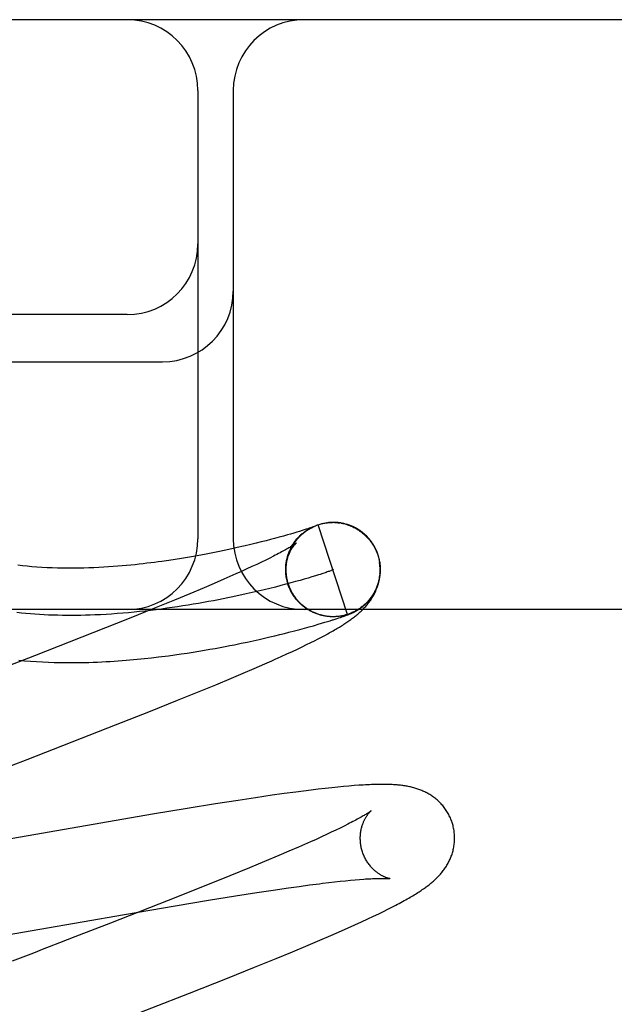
# Model space of a CAD drawing. Header units: inches. Extents: x 0 to 303, y 0 to 196.
# Tile 81 of 100: x 65.509 to 65.635, y 102.065 to 102.274. Entities that reach past the tile are written whole.
import ezdxf

# ---------------------------------------------------------------- set-up
doc = ezdxf.new("R2010")
doc.units = ezdxf.units.IN
doc.header["$LTSCALE"] = 16.67597
doc.header["$MEASUREMENT"] = 0
doc.linetypes.add('HIDDEN', pattern=[0.2, 0.1, -0.1])
doc.layers.add('DEFAULT_2', color=8, linetype='HIDDEN')

msp = doc.modelspace()

# ---------------------------------------------------------------- linework, layer by layer
at = {"layer": 'DEFAULT_2', "color": 8, "linetype": 'HIDDEN'}
for p, q in [((67.16896, 102.27386), (64.67397, 102.27386)), ((65.54646, 102.25886), (65.54646, 102.16386)), ((65.55396, 102.25886), (65.55396, 102.16386)), ((65.53146, 102.21136), (65.42146, 102.21136)), ((65.42146, 102.20136), (65.53896, 102.20136)), ((65.56854, 102.16559), (65.56801, 102.16542)), ((65.56901, 102.16573), (65.56854, 102.16559)), ((65.56943, 102.16587), (65.56901, 102.16573)), ((65.56978, 102.16598), (65.56943, 102.16587)), ((65.57007, 102.16608), (65.56978, 102.16598)), ((65.57005, 102.16598), (65.57028, 102.16611)), ((65.57031, 102.16616), (65.57007, 102.16608)), ((65.57024, 102.16609), (65.57047, 102.16621)), ((65.57052, 102.16623), (65.57031, 102.16616)), ((65.57042, 102.16619), (65.57065, 102.1663)), ((65.57069, 102.16629), (65.57052, 102.16623)), ((65.57061, 102.16628), (65.57084, 102.16639)), ((65.5708, 102.16633), (65.57069, 102.16629)), ((65.57089, 102.16636), (65.5708, 102.16633)), ((65.57088, 102.16634), (65.57091, 102.16636)), ((65.57096, 102.16639), (65.57089, 102.16636)), ((65.57093, 102.16637), (65.57095, 102.16638)), ((65.57102, 102.16641), (65.57096, 102.16639)), ((65.57097, 102.16638), (65.57099, 102.16639)), ((65.57101, 102.1664), (65.57102, 102.16641)), ((65.57104, 102.16641), (65.57105, 102.16642)), ((65.57106, 102.16642), (65.57105, 102.16642)), ((65.57107, 102.16643), (65.57106, 102.16642)), ((65.57106, 102.16642), (65.57107, 102.16642)), ((65.57107, 102.16643), (65.57108, 102.16643)), ((65.57108, 102.16643), (65.57108, 102.16643)), ((65.57817, 102.14783), (65.57199, 102.16684)), ((65.57384, 102.16726), (65.57378, 102.16725)), ((65.57404, 102.16728), (65.57397, 102.16727)), ((65.57425, 102.1673), (65.57418, 102.1673)), ((65.57479, 102.16733), (65.57499, 102.16734)), ((65.57512, 102.16734), (65.57502, 102.16734)), ((65.5758, 102.16729), (65.57601, 102.16727)), ((65.57594, 102.16731), (65.57582, 102.16732)), ((65.57601, 102.16729), (65.57621, 102.16727)), ((65.57621, 102.16725), (65.57641, 102.16722)), ((65.57641, 102.16724), (65.57662, 102.16721)), ((65.57692, 102.16718), (65.57662, 102.16721)), ((65.57682, 102.16718), (65.57707, 102.16715)), ((65.57771, 102.16701), (65.57742, 102.16706)), ((65.57761, 102.16701), (65.57787, 102.16696)), ((65.56183, 102.16369), (65.5609, 102.16345)), ((65.56269, 102.16391), (65.56183, 102.16369)), ((65.56372, 102.16419), (65.56269, 102.16391)), ((65.56464, 102.16444), (65.56372, 102.16419)), ((65.56548, 102.16468), (65.56464, 102.16444)), ((65.56606, 102.16484), (65.56548, 102.16468)), ((65.56677, 102.16505), (65.56606, 102.16484)), ((65.56742, 102.16524), (65.56677, 102.16505)), ((65.56801, 102.16542), (65.56742, 102.16524)), ((65.58108, 102.16532), (65.58124, 102.1652)), ((65.55203, 102.16138), (65.55104, 102.16118)), ((65.55299, 102.16159), (65.55203, 102.16138)), ((65.55392, 102.16179), (65.55299, 102.16159)), ((65.55482, 102.16199), (65.55392, 102.16179)), ((65.5561, 102.16228), (65.55482, 102.16199)), ((65.55884, 102.16293), (65.55771, 102.16266)), ((65.55991, 102.16319), (65.55884, 102.16293)), ((65.5609, 102.16345), (65.55991, 102.16319)), ((65.54167, 102.15949), (65.54027, 102.15928)), ((65.543, 102.1597), (65.54167, 102.15949)), ((65.54428, 102.15991), (65.543, 102.1597)), ((65.54551, 102.16012), (65.54428, 102.15991)), ((65.54669, 102.16034), (65.54551, 102.16012)), ((65.54783, 102.16055), (65.54669, 102.16034)), ((65.54894, 102.16076), (65.54783, 102.16055)), ((65.55, 102.16097), (65.54894, 102.16076)), ((65.55104, 102.16118), (65.55, 102.16097)), ((65.56083, 102.15935), (65.55992, 102.1589)), ((65.56168, 102.15977), (65.56083, 102.15935)), ((65.56248, 102.16016), (65.56168, 102.15977)), ((65.56527, 102.15928), (65.56535, 102.15954)), ((65.56531, 102.15949), (65.56539, 102.15974)), ((65.56536, 102.15969), (65.56544, 102.15994)), ((65.56541, 102.1599), (65.5655, 102.16014)), ((65.56547, 102.1601), (65.56556, 102.16034)), ((65.56553, 102.16031), (65.56562, 102.16053)), ((65.58458, 102.16044), (65.58472, 102.15999)), ((65.5849, 102.15962), (65.58467, 102.16044)), ((65.58472, 102.15999), (65.58496, 102.15886)), ((65.55684, 102.15746), (65.5557, 102.15694)), ((65.55792, 102.15796), (65.55684, 102.15746)), ((65.55895, 102.15844), (65.55792, 102.15796)), ((65.55992, 102.1589), (65.55895, 102.15844)), ((65.5651, 102.15715), (65.56508, 102.15759)), ((65.5651, 102.15738), (65.56509, 102.15781)), ((65.56511, 102.15761), (65.5651, 102.15802)), ((65.5651, 102.15692), (65.5651, 102.15728)), ((65.55195, 102.15528), (65.54991, 102.1544)), ((65.55388, 102.15613), (65.55195, 102.15528)), ((65.56511, 102.15669), (65.56511, 102.15707)), ((65.56512, 102.15646), (65.56511, 102.15669)), ((65.56515, 102.15622), (65.56511, 102.15653)), ((65.56517, 102.15599), (65.56513, 102.15632)), ((65.56521, 102.15575), (65.56519, 102.15604)), ((65.56544, 102.15466), (65.56529, 102.15531)), ((65.56901, 102.15529), (65.56812, 102.15503)), ((65.56985, 102.15554), (65.56901, 102.15529)), ((65.57064, 102.15577), (65.56985, 102.15554)), ((65.57137, 102.15599), (65.57064, 102.15577)), ((65.57204, 102.1562), (65.57137, 102.15599)), ((65.57345, 102.15666), (65.57293, 102.15649)), ((65.58503, 102.15633), (65.58501, 102.15613)), ((65.58501, 102.15591), (65.58504, 102.15615)), ((65.54776, 102.15348), (65.54473, 102.1522)), ((65.54991, 102.1544), (65.54776, 102.15348)), ((65.56171, 102.15334), (65.56049, 102.15304)), ((65.56289, 102.15363), (65.56171, 102.15334)), ((65.56403, 102.15393), (65.56289, 102.15363)), ((65.56513, 102.15421), (65.56403, 102.15393)), ((65.56617, 102.15449), (65.56513, 102.15421)), ((65.56554, 102.15443), (65.56544, 102.15466)), ((65.5656, 102.15423), (65.5655, 102.15446)), ((65.56566, 102.15403), (65.56556, 102.15426)), ((65.56573, 102.15384), (65.56563, 102.15406)), ((65.56581, 102.15365), (65.5657, 102.15387)), ((65.56589, 102.15346), (65.56577, 102.15368)), ((65.56597, 102.15327), (65.56585, 102.15348)), ((65.56605, 102.15308), (65.56593, 102.15329)), ((65.56614, 102.15289), (65.56602, 102.15311)), ((65.56717, 102.15477), (65.56617, 102.15449)), ((65.56812, 102.15503), (65.56717, 102.15477)), ((65.54473, 102.1522), (65.54152, 102.15087)), ((65.56624, 102.15271), (65.56611, 102.15292)), ((65.56634, 102.15253), (65.5662, 102.15273)), ((65.56644, 102.15235), (65.5663, 102.15255)), ((65.56654, 102.15217), (65.5664, 102.15237)), ((65.56665, 102.15199), (65.5665, 102.15219)), ((65.56676, 102.15182), (65.56661, 102.15202)), ((65.56688, 102.15165), (65.56672, 102.15184)), ((65.567, 102.15148), (65.56684, 102.15167)), ((65.56712, 102.15131), (65.56696, 102.1515)), ((65.56724, 102.15115), (65.56708, 102.15133)), ((65.56737, 102.15099), (65.56721, 102.15117)), ((65.56751, 102.15083), (65.56734, 102.15101)), ((65.53727, 102.14914), (65.53186, 102.14696)), ((65.54152, 102.15087), (65.53727, 102.14914)), ((65.56764, 102.15068), (65.56747, 102.15085)), ((65.56778, 102.15052), (65.5676, 102.15069)), ((65.56792, 102.15037), (65.56774, 102.15054)), ((65.56807, 102.15023), (65.56788, 102.15039)), ((65.56822, 102.15008), (65.56803, 102.15024)), ((65.56837, 102.14994), (65.56818, 102.1501)), ((65.56852, 102.1498), (65.56833, 102.14996)), ((65.56868, 102.14967), (65.56848, 102.14982)), ((65.56884, 102.14954), (65.56864, 102.14968)), ((65.569, 102.14941), (65.5688, 102.14955)), ((65.56916, 102.14929), (65.56896, 102.14942)), ((65.56933, 102.14917), (65.56913, 102.1493)), ((65.5695, 102.14905), (65.5693, 102.14918)), ((65.56967, 102.14894), (65.56947, 102.14906)), ((65.56985, 102.14883), (65.56964, 102.14895)), ((66.42146, 102.14886), (65.42146, 102.14886)), ((65.53186, 102.14696), (65.52418, 102.14391)), ((65.57002, 102.14872), (65.56981, 102.14884)), ((65.5702, 102.14862), (65.56999, 102.14873)), ((65.57038, 102.14852), (65.57017, 102.14862)), ((65.57056, 102.14842), (65.57035, 102.14852)), ((65.57075, 102.14833), (65.57053, 102.14843)), ((65.57094, 102.14824), (65.57072, 102.14834)), ((65.57112, 102.14816), (65.57091, 102.14825)), ((65.57167, 102.14793), (65.57148, 102.14801)), ((65.57195, 102.14787), (65.5717, 102.14793)), ((65.57462, 102.14735), (65.5745, 102.14736)), ((65.57484, 102.14735), (65.57473, 102.14735)), ((65.57515, 102.14734), (65.57493, 102.14734)), ((65.57505, 102.14734), (65.57494, 102.14734)), ((65.57534, 102.14734), (65.57513, 102.14734)), ((65.57524, 102.14734), (65.57515, 102.14734)), ((65.57543, 102.14735), (65.57534, 102.14734)), ((65.57559, 102.14684), (65.57599, 102.14697)), ((65.57595, 102.14737), (65.57575, 102.14736)), ((65.57601, 102.14738), (65.57595, 102.14737)), ((65.57599, 102.14697), (65.57635, 102.14709)), ((65.57635, 102.14709), (65.57667, 102.1472)), ((65.57657, 102.14745), (65.57636, 102.14742)), ((65.57667, 102.1472), (65.57698, 102.1473)), ((65.57698, 102.1473), (65.57725, 102.1474)), ((65.57725, 102.1474), (65.57745, 102.14746)), ((65.57745, 102.14746), (65.57764, 102.14753)), ((65.57764, 102.14753), (65.57781, 102.1476)), ((65.57781, 102.1476), (65.57799, 102.14766)), ((65.57799, 102.14766), (65.57815, 102.14772)), ((65.57815, 102.14772), (65.57826, 102.14776)), ((65.57826, 102.14776), (65.57836, 102.1478)), ((65.57836, 102.1478), (65.57846, 102.14784)), ((65.57846, 102.14784), (65.57856, 102.14788)), ((65.57856, 102.14788), (65.57866, 102.14792)), ((65.57866, 102.14792), (65.57875, 102.14796)), ((65.57875, 102.14796), (65.57884, 102.148)), ((65.57884, 102.148), (65.57894, 102.14804)), ((65.57894, 102.14804), (65.57903, 102.14808)), ((65.57903, 102.14808), (65.57912, 102.14812)), ((65.57912, 102.14812), (65.57922, 102.14817)), ((65.56805, 102.14464), (65.56909, 102.14492)), ((65.56909, 102.14492), (65.57006, 102.14519)), ((65.57006, 102.14519), (65.57096, 102.14544)), ((65.57197, 102.14574), (65.5727, 102.14595)), ((65.5727, 102.14595), (65.57336, 102.14615)), ((65.57336, 102.14615), (65.57397, 102.14633)), ((65.57397, 102.14633), (65.57452, 102.1465)), ((65.57452, 102.1465), (65.57502, 102.14666)), ((65.52418, 102.14391), (65.51183, 102.13908)), ((65.55942, 102.14252), (65.56058, 102.14279)), ((65.56058, 102.14279), (65.5617, 102.14305)), ((65.5617, 102.14305), (65.56278, 102.1433)), ((65.56278, 102.1433), (65.5638, 102.14355)), ((65.5638, 102.14355), (65.56479, 102.1438)), ((65.56479, 102.1438), (65.56573, 102.14404)), ((65.56573, 102.14404), (65.56692, 102.14435)), ((65.56692, 102.14435), (65.56805, 102.14464)), ((65.57119, 102.14226), (65.57196, 102.14266)), ((65.57196, 102.14266), (65.57268, 102.14303)), ((65.57268, 102.14303), (65.57336, 102.14339)), ((65.57336, 102.14339), (65.57399, 102.14373)), ((65.54901, 102.14043), (65.55011, 102.14063)), ((65.55011, 102.14063), (65.55118, 102.14083)), ((65.55118, 102.14083), (65.55222, 102.14102)), ((65.55222, 102.14102), (65.55323, 102.14122)), ((65.55323, 102.14122), (65.5542, 102.14141)), ((65.5542, 102.14141), (65.5556, 102.1417)), ((65.5556, 102.1417), (65.55693, 102.14198)), ((65.55693, 102.14198), (65.5582, 102.14225)), ((65.5582, 102.14225), (65.55942, 102.14252)), ((65.56756, 102.14049), (65.56856, 102.14097)), ((65.56856, 102.14097), (65.56949, 102.14142)), ((65.56949, 102.14142), (65.57037, 102.14185)), ((65.57037, 102.14185), (65.57119, 102.14226)), ((65.51183, 102.13908), (65.50318, 102.13572)), ((65.53666, 102.13864), (65.53812, 102.13881)), ((65.54024, 102.13908), (65.5416, 102.13926)), ((65.5416, 102.13926), (65.54293, 102.13945)), ((65.54293, 102.13945), (65.54422, 102.13964)), ((65.54422, 102.13964), (65.54547, 102.13984)), ((65.54547, 102.13984), (65.54669, 102.14004)), ((65.54669, 102.14004), (65.54786, 102.14023)), ((65.54786, 102.14023), (65.54901, 102.14043)), ((65.56412, 102.1389), (65.56534, 102.13946)), ((65.56534, 102.13946), (65.56649, 102.13999)), ((65.56649, 102.13999), (65.56756, 102.14049)), ((65.55604, 102.13537), (65.5584, 102.13638)), ((65.5584, 102.13638), (65.56068, 102.13737)), ((65.56068, 102.13737), (65.56212, 102.13801)), ((65.55025, 102.13294), (65.55362, 102.13435)), ((65.55362, 102.13435), (65.55604, 102.13537)), ((65.54674, 102.1315), (65.55025, 102.13294)), ((65.54217, 102.12965), (65.54674, 102.1315)), ((65.53643, 102.12735), (65.54217, 102.12965)), ((65.52737, 102.12378), (65.53643, 102.12735)), ((65.51025, 102.11711), (65.52737, 102.12378)), ((65.57734, 102.11135), (65.57612, 102.11123)), ((65.57848, 102.11145), (65.57734, 102.11135)), ((65.57956, 102.11154), (65.57848, 102.11145)), ((65.56222, 102.1095), (65.55868, 102.10898)), ((65.56478, 102.10986), (65.56222, 102.1095)), ((65.56726, 102.11019), (65.56478, 102.10986)), ((65.56888, 102.1104), (65.56726, 102.11019)), ((65.57046, 102.1106), (65.56888, 102.1104)), ((65.57199, 102.11078), (65.57046, 102.1106)), ((65.57345, 102.11095), (65.57199, 102.11078)), ((65.57483, 102.1111), (65.57345, 102.11095)), ((65.57612, 102.11123), (65.57483, 102.1111)), ((65.55021, 102.10767), (65.54419, 102.1067)), ((65.555, 102.10842), (65.55021, 102.10767)), ((65.55868, 102.10898), (65.555, 102.10842)), ((65.53686, 102.10548), (65.4826, 102.09606)), ((65.54419, 102.1067), (65.53686, 102.10548)), ((65.57747, 102.10297), (65.57662, 102.10256)), ((65.57826, 102.10337), (65.57747, 102.10297)), ((65.57373, 102.10118), (65.57265, 102.10068)), ((65.57475, 102.10166), (65.57373, 102.10118)), ((65.57572, 102.10212), (65.57475, 102.10166)), ((65.57662, 102.10256), (65.57572, 102.10212)), ((65.56971, 102.09935), (65.56779, 102.09851)), ((65.57265, 102.10068), (65.57151, 102.10016)), ((65.56362, 102.09672), (65.56061, 102.09545)), ((65.56576, 102.09763), (65.56362, 102.09672)), ((65.56779, 102.09851), (65.56576, 102.09763)), ((65.56061, 102.09545), (65.55742, 102.09413)), ((65.55742, 102.09413), (65.5532, 102.0924)), ((65.5532, 102.0924), (65.54782, 102.09024)), ((65.56795, 102.0902), (65.57015, 102.0905)), ((65.57289, 102.09085), (65.57419, 102.091)), ((65.57419, 102.091), (65.57542, 102.09114)), ((65.57542, 102.09114), (65.5766, 102.09127)), ((65.5766, 102.09127), (65.57773, 102.09139)), ((65.57773, 102.09139), (65.57879, 102.09149)), ((65.57879, 102.09149), (65.57979, 102.09159)), ((65.57979, 102.09159), (65.58073, 102.09166)), ((65.54782, 102.09024), (65.54019, 102.0872)), ((65.55446, 102.08819), (65.55897, 102.08889)), ((65.55897, 102.08889), (65.5624, 102.08941)), ((65.5624, 102.08941), (65.56564, 102.08988)), ((65.56564, 102.08988), (65.56795, 102.0902)), ((65.54019, 102.0872), (65.52791, 102.0824)), ((65.54163, 102.0861), (65.54872, 102.08727)), ((65.54872, 102.08727), (65.55446, 102.08819)), ((65.47457, 102.0745), (65.53088, 102.08427)), ((65.53088, 102.08427), (65.54163, 102.0861)), ((65.58369, 102.08387), (65.5848, 102.0844)), ((65.5848, 102.0844), (65.58582, 102.08489)), ((65.58582, 102.08489), (65.58675, 102.08536)), ((65.58675, 102.08536), (65.5876, 102.08579)), ((65.5876, 102.08579), (65.5884, 102.0862)), ((65.52791, 102.0824), (65.52039, 102.07948)), ((65.57974, 102.08204), (65.58114, 102.08267)), ((65.58114, 102.08267), (65.58247, 102.08329)), ((65.58247, 102.08329), (65.58369, 102.08387)), ((65.57463, 102.07978), (65.57688, 102.08076)), ((65.57688, 102.08076), (65.57833, 102.0814)), ((65.57833, 102.0814), (65.57974, 102.08204)), ((65.52039, 102.07948), (65.51711, 102.07821)), ((65.56987, 102.07775), (65.5723, 102.07878)), ((65.5723, 102.07878), (65.57463, 102.07978)), ((65.5138, 102.07693), (65.51158, 102.07607)), ((65.56302, 102.07491), (65.56652, 102.07635)), ((65.56652, 102.07635), (65.56987, 102.07775)), ((65.55846, 102.07306), (65.56302, 102.07491)), ((65.55273, 102.07076), (65.55846, 102.07306)), ((65.54471, 102.06759), (65.55273, 102.07076)), ((65.52873, 102.06137), (65.54471, 102.06759))]:
    msp.add_line(p, q, dxfattribs=at)
for points in [[(65.56566, 102.15423), (65.56561, 102.1544), (65.56555, 102.15461), (65.56549, 102.15483), (65.56543, 102.15504), (65.56539, 102.15526), (65.56534, 102.15547), (65.5653, 102.15569), (65.56527, 102.15591), (65.56524, 102.15613), (65.56522, 102.15635), (65.5652, 102.15657), (65.56518, 102.15679), (65.56517, 102.15701), (65.56517, 102.15723), (65.56517, 102.15745), (65.56517, 102.15767), (65.56518, 102.15789), (65.5652, 102.15811), (65.56522, 102.15833), (65.56524, 102.15855), (65.56527, 102.15877), (65.56531, 102.15899), (65.56535, 102.15921), (65.56539, 102.15942), (65.56544, 102.15964), (65.56549, 102.15985), (65.56555, 102.16006), (65.56561, 102.16028), (65.56568, 102.16049), (65.56575, 102.16069), (65.56583, 102.1609), (65.56591, 102.16111), (65.566, 102.16131), (65.56609, 102.16151), (65.56618, 102.16171), (65.56627, 102.1619), (65.56637, 102.16209), (65.56648, 102.16227), (65.56658, 102.16245), (65.56668, 102.16262), (65.56679, 102.16279), (65.56689, 102.16294), (65.567, 102.1631), (65.56711, 102.16324), (65.56721, 102.16338), (65.56732, 102.16352), (65.56742, 102.16365), (65.56753, 102.16378), (65.56763, 102.1639), (65.56774, 102.16402), (65.56784, 102.16413), (65.56795, 102.16424), (65.56805, 102.16435), (65.56815, 102.16445), (65.56826, 102.16455), (65.56836, 102.16465), (65.56846, 102.16474), (65.56855, 102.16482), (65.56865, 102.16491), (65.56875, 102.16499), (65.56884, 102.16507), (65.56893, 102.16514), (65.56902, 102.16521), (65.56911, 102.16528), (65.5692, 102.16534), (65.56928, 102.16541), (65.56936, 102.16547), (65.56944, 102.16552), (65.56952, 102.16557), (65.56959, 102.16562), (65.56966, 102.16567), (65.56973, 102.16571), (65.5698, 102.16576), (65.56986, 102.1658), (65.56992, 102.16583), (65.56998, 102.16587), (65.57003, 102.1659), (65.57009, 102.16593), (65.57014, 102.16596), (65.57019, 102.16599), (65.57024, 102.16602), (65.57028, 102.16604), (65.57033, 102.16607), (65.57037, 102.16609), (65.57042, 102.16612), (65.57046, 102.16614), (65.5705, 102.16616), (65.57054, 102.16618), (65.57058, 102.1662), (65.57062, 102.16622), (65.57066, 102.16624), (65.5707, 102.16626), (65.57073, 102.16627), (65.57076, 102.16629)], [(65.56576, 102.16092), (65.56584, 102.16111), (65.56592, 102.1613), (65.566, 102.16149), (65.56609, 102.16168), (65.56618, 102.16187), (65.56628, 102.16205), (65.56638, 102.16223), (65.56648, 102.16241), (65.56659, 102.16259), (65.5667, 102.16276), (65.56681, 102.16294), (65.56693, 102.16311), (65.56705, 102.16327), (65.56717, 102.16344), (65.5673, 102.1636), (65.56743, 102.16376), (65.56756, 102.16392), (65.5677, 102.16407), (65.56784, 102.16422), (65.56799, 102.16437), (65.56813, 102.16452), (65.56828, 102.16466), (65.56843, 102.1648), (65.56859, 102.16494), (65.56875, 102.16507), (65.56891, 102.1652), (65.56907, 102.16532), (65.56924, 102.16545), (65.56941, 102.16557), (65.56958, 102.16568), (65.56975, 102.16579), (65.56993, 102.1659), (65.5701, 102.16601)], [(65.56648, 102.16243), (65.56659, 102.16261), (65.5667, 102.16279), (65.56682, 102.16297), (65.56694, 102.16314), (65.56706, 102.16332), (65.56719, 102.16348), (65.56733, 102.16365), (65.56746, 102.16381), (65.5676, 102.16397), (65.56774, 102.16413), (65.56789, 102.16428), (65.56804, 102.16444), (65.56819, 102.16458), (65.56835, 102.16473), (65.5685, 102.16487), (65.56867, 102.16501), (65.56883, 102.16514), (65.569, 102.16527), (65.56917, 102.1654), (65.56934, 102.16552), (65.56951, 102.16564), (65.56969, 102.16576), (65.56987, 102.16587), (65.57005, 102.16598)], [(65.57076, 102.16629), (65.57083, 102.16632), (65.57085, 102.16633)], [(65.5708, 102.16638), (65.571, 102.16646), (65.57119, 102.16655), (65.57139, 102.16663), (65.57159, 102.16671), (65.57179, 102.16678)], [(65.5716, 102.16671), (65.57179, 102.16678), (65.57199, 102.16684)], [(65.57199, 102.16684), (65.57218, 102.1669), (65.57238, 102.16696), (65.57257, 102.16701), (65.57277, 102.16706), (65.57297, 102.1671), (65.57317, 102.16714), (65.57337, 102.16718), (65.57357, 102.16721), (65.57377, 102.16724), (65.57397, 102.16726), (65.57418, 102.16728)], [(65.57199, 102.16684), (65.57218, 102.16691), (65.57238, 102.16696), (65.57257, 102.16702), (65.57277, 102.16707), (65.57297, 102.16711), (65.57317, 102.16715), (65.57337, 102.16719), (65.57357, 102.16722), (65.57374, 102.16725)], [(65.57377, 102.16725), (65.57397, 102.16727), (65.57418, 102.1673), (65.57438, 102.16731), (65.57458, 102.16732)], [(65.57448, 102.16732), (65.5744, 102.16731), (65.57433, 102.16731)], [(65.57473, 102.16733), (65.57465, 102.16733), (65.57456, 102.16732)], [(65.57492, 102.16734), (65.57483, 102.16734), (65.57458, 102.16732)], [(65.57458, 102.16731), (65.57479, 102.16732), (65.57499, 102.16732)], [(65.57534, 102.16734), (65.57523, 102.16734), (65.57499, 102.16734)], [(65.57569, 102.16733), (65.57557, 102.16733), (65.57546, 102.16734), (65.5752, 102.16733)], [(65.5754, 102.16733), (65.5756, 102.16732), (65.57581, 102.16731)], [(65.57634, 102.16727), (65.57621, 102.16728), (65.57607, 102.1673), (65.57581, 102.16731)], [(65.57677, 102.16721), (65.57663, 102.16723), (65.57648, 102.16725), (65.57621, 102.16727)], [(65.57702, 102.16714), (65.57722, 102.1671), (65.57742, 102.16706)], [(65.57755, 102.16705), (65.57739, 102.16709), (65.57723, 102.16712), (65.57707, 102.16715)], [(65.57781, 102.16695), (65.57801, 102.16689), (65.5782, 102.16683), (65.57839, 102.16677), (65.57858, 102.1667)], [(65.58467, 102.16044), (65.58462, 102.16061), (65.58454, 102.16082), (65.58446, 102.16102), (65.58438, 102.16123), (65.58429, 102.16143), (65.5842, 102.16163), (65.5841, 102.16182), (65.584, 102.16202), (65.5839, 102.16221), (65.58379, 102.1624), (65.58368, 102.16259), (65.58356, 102.16277), (65.58344, 102.16296), (65.58331, 102.16314), (65.58318, 102.16331), (65.58305, 102.16349), (65.58291, 102.16366), (65.58277, 102.16383), (65.58263, 102.16399), (65.58248, 102.16415), (65.58233, 102.16431), (65.58218, 102.16447), (65.58202, 102.16462), (65.58186, 102.16477), (65.58169, 102.16491), (65.58152, 102.16505), (65.58135, 102.16519), (65.58118, 102.16532), (65.581, 102.16545), (65.58083, 102.16558), (65.58064, 102.1657), (65.58046, 102.16582), (65.58027, 102.16593), (65.58008, 102.16604), (65.57989, 102.16615), (65.5797, 102.16625), (65.57951, 102.16634), (65.57932, 102.16643), (65.57913, 102.16652), (65.57894, 102.1666), (65.57875, 102.16667), (65.57857, 102.16674), (65.57839, 102.1668), (65.57821, 102.16686), (65.57804, 102.16691), (65.57787, 102.16696)], [(65.57858, 102.16667), (65.57877, 102.1666), (65.57896, 102.16652), (65.57915, 102.16644), (65.57933, 102.16636), (65.57951, 102.16627), (65.5797, 102.16617), (65.57988, 102.16608), (65.58005, 102.16598), (65.58023, 102.16587), (65.5804, 102.16577), (65.58057, 102.16566), (65.58074, 102.16554), (65.58091, 102.16542), (65.58107, 102.1653), (65.58124, 102.16518), (65.58139, 102.16505), (65.58155, 102.16492), (65.58171, 102.16479), (65.58186, 102.16465), (65.582, 102.16451), (65.58215, 102.16437), (65.58229, 102.16422), (65.58243, 102.16408), (65.58257, 102.16393), (65.5827, 102.16377), (65.58283, 102.16362), (65.58296, 102.16346), (65.58308, 102.1633), (65.5832, 102.16313), (65.58332, 102.16297), (65.58343, 102.1628)], [(65.58257, 102.16394), (65.5827, 102.16378), (65.58283, 102.16362), (65.58296, 102.16346), (65.58308, 102.1633), (65.5832, 102.16313), (65.58332, 102.16297), (65.58343, 102.1628)], [(65.55771, 102.16266), (65.55651, 102.16237), (65.5561, 102.16228)], [(65.56738, 102.16301), (65.56737, 102.163), (65.56736, 102.16299), (65.56734, 102.16297), (65.56731, 102.16295), (65.56727, 102.16292), (65.56722, 102.16288), (65.56716, 102.16284), (65.56709, 102.16279), (65.56701, 102.16274), (65.56692, 102.16267), (65.56682, 102.16261), (65.56671, 102.16253), (65.56658, 102.16245), (65.56643, 102.16236), (65.56628, 102.16226), (65.56611, 102.16215), (65.56592, 102.16204), (65.56572, 102.16192), (65.5655, 102.16179), (65.56527, 102.16166), (65.56502, 102.16152), (65.56476, 102.16137), (65.56448, 102.16122), (65.56418, 102.16106), (65.56387, 102.16089), (65.56355, 102.16072), (65.56321, 102.16054), (65.56285, 102.16036), (65.56248, 102.16016)], [(65.56512, 102.15783), (65.56514, 102.15805), (65.56516, 102.15827), (65.56519, 102.15848), (65.56523, 102.15869), (65.56526, 102.15889), (65.5653, 102.15909), (65.56535, 102.15928), (65.56539, 102.15947), (65.56544, 102.15965), (65.5655, 102.15983), (65.56555, 102.16), (65.56561, 102.16016), (65.56567, 102.16033), (65.56573, 102.16048), (65.56579, 102.16063), (65.56586, 102.16078), (65.56592, 102.16092), (65.56599, 102.16106), (65.56605, 102.16119), (65.56612, 102.16131), (65.56619, 102.16144), (65.56625, 102.16155), (65.56632, 102.16167), (65.56639, 102.16177), (65.56645, 102.16188), (65.56652, 102.16198), (65.56658, 102.16207), (65.56665, 102.16216), (65.56671, 102.16225), (65.56677, 102.16233), (65.56683, 102.1624), (65.56689, 102.16248), (65.56694, 102.16255), (65.567, 102.16261), (65.56705, 102.16267), (65.5671, 102.16272), (65.56715, 102.16277), (65.56719, 102.16282), (65.56723, 102.16286), (65.56726, 102.1629), (65.5673, 102.16293), (65.56732, 102.16295), (65.56735, 102.16297), (65.56736, 102.16299), (65.56738, 102.163), (65.56738, 102.16301)], [(65.58343, 102.1628), (65.58351, 102.16268), (65.58358, 102.16257), (65.58366, 102.16244), (65.58374, 102.16231), (65.58381, 102.16218), (65.58389, 102.16204), (65.58397, 102.16189), (65.58404, 102.16174), (65.58412, 102.16159), (65.58419, 102.16143), (65.58426, 102.16127), (65.58433, 102.16111), (65.5844, 102.16095), (65.58446, 102.16078), (65.58452, 102.16061), (65.58458, 102.16044)], [(65.5651, 102.15728), (65.5651, 102.15749), (65.56511, 102.15769), (65.56512, 102.1579), (65.56513, 102.15811), (65.56515, 102.15831), (65.56517, 102.15852), (65.5652, 102.15872), (65.56523, 102.15893), (65.56526, 102.15913), (65.5653, 102.15933)], [(65.5656, 102.16051), (65.56567, 102.16071), (65.56574, 102.16091)], [(65.57922, 102.14817), (65.57927, 102.14819), (65.57932, 102.14821), (65.57938, 102.14824), (65.57943, 102.14826), (65.57948, 102.14829), (65.57954, 102.14832), (65.5796, 102.14835), (65.57965, 102.14838), (65.57971, 102.1484), (65.57977, 102.14844), (65.57982, 102.14847), (65.57988, 102.1485), (65.57994, 102.14853), (65.58, 102.14856), (65.58006, 102.1486), (65.58012, 102.14863), (65.58018, 102.14867), (65.58025, 102.1487), (65.58031, 102.14874), (65.58038, 102.14878), (65.58045, 102.14883), (65.58052, 102.14887), (65.58059, 102.14892), (65.58067, 102.14897), (65.58075, 102.14902), (65.58083, 102.14908), (65.58091, 102.14914), (65.581, 102.1492), (65.58108, 102.14926), (65.58117, 102.14932), (65.58126, 102.14939), (65.58135, 102.14946), (65.58144, 102.14954), (65.58154, 102.14962), (65.58164, 102.1497), (65.58173, 102.14978), (65.58183, 102.14987), (65.58193, 102.14996), (65.58204, 102.15006), (65.58214, 102.15016), (65.58224, 102.15026), (65.58235, 102.15037), (65.58245, 102.15048), (65.58256, 102.15059), (65.58267, 102.15071), (65.58277, 102.15084), (65.58288, 102.15096), (65.58299, 102.1511), (65.5831, 102.15123), (65.5832, 102.15137), (65.58331, 102.15152), (65.58342, 102.15168), (65.58353, 102.15184), (65.58363, 102.152), (65.58374, 102.15218), (65.58385, 102.15236), (65.58395, 102.15254), (65.58405, 102.15273), (65.58415, 102.15293), (65.58424, 102.15312), (65.58433, 102.15333), (65.58442, 102.15353), (65.5845, 102.15374), (65.58458, 102.15394), (65.58465, 102.15415), (65.58472, 102.15436), (65.58478, 102.15458), (65.58484, 102.15479), (65.58489, 102.155), (65.58494, 102.15522), (65.58499, 102.15544), (65.58503, 102.15566), (65.58506, 102.15587), (65.58509, 102.15609), (65.58512, 102.15632), (65.58514, 102.15654), (65.58515, 102.15676), (65.58516, 102.15698), (65.58517, 102.1572), (65.58517, 102.15742), (65.58516, 102.15764), (65.58515, 102.15787), (65.58514, 102.15809), (65.58512, 102.15831), (65.5851, 102.15853), (65.58507, 102.15875), (65.58503, 102.15897), (65.58499, 102.15919), (65.58495, 102.15941), (65.5849, 102.15962)], [(65.54027, 102.15928), (65.53881, 102.15907), (65.53805, 102.15896), (65.53727, 102.15886), (65.53648, 102.15876), (65.53567, 102.15866), (65.53484, 102.15856), (65.534, 102.15847), (65.53313, 102.15837), (65.53225, 102.15828), (65.53135, 102.1582), (65.53042, 102.15811), (65.52948, 102.15804), (65.52851, 102.15796), (65.52752, 102.15789), (65.52651, 102.15783), (65.52548, 102.15777), (65.52442, 102.15772), (65.52335, 102.15768), (65.52227, 102.15765), (65.52117, 102.15763), (65.52006, 102.15761), (65.51894, 102.15761), (65.51782, 102.15762), (65.5167, 102.15764), (65.51558, 102.15768), (65.51448, 102.15772), (65.51338, 102.15778), (65.51231, 102.15786), (65.51127, 102.15794), (65.51025, 102.15803), (65.50926, 102.15814), (65.5083, 102.15825)], [(65.56511, 102.15653), (65.5651, 102.15674), (65.56509, 102.15696), (65.56508, 102.15717), (65.56508, 102.15738)], [(65.5651, 102.15802), (65.56512, 102.15823), (65.56514, 102.15844), (65.56517, 102.15865), (65.5652, 102.15886), (65.56523, 102.15907), (65.56527, 102.15928)], [(65.57508, 102.15734), (65.57512, 102.15734), (65.57515, 102.15734), (65.57517, 102.15734), (65.57517, 102.15733), (65.57516, 102.15731), (65.57513, 102.1573), (65.5751, 102.15728), (65.57503, 102.15725), (65.57495, 102.15721), (65.57486, 102.15717), (65.57474, 102.15712), (65.57461, 102.15707), (65.57446, 102.15702), (65.57429, 102.15695), (65.5741, 102.15689), (65.5739, 102.15682), (65.57369, 102.15674), (65.57345, 102.15666)], [(65.58506, 102.15794), (65.58504, 102.1582), (65.58502, 102.15846), (65.58498, 102.15871), (65.58496, 102.15886)], [(65.58497, 102.15879), (65.585, 102.15859), (65.58502, 102.15839), (65.58504, 102.15818), (65.58506, 102.15798), (65.58508, 102.15768)], [(65.58508, 102.15757), (65.58508, 102.15736), (65.58508, 102.15715), (65.58507, 102.15695), (65.58506, 102.15674), (65.58505, 102.15654), (65.58504, 102.15615)], [(65.58506, 102.15641), (65.58508, 102.15666), (65.58509, 102.15692), (65.58509, 102.15717), (65.58509, 102.15743), (65.58507, 102.15777)], [(65.5557, 102.15694), (65.5545, 102.1564), (65.55388, 102.15613)], [(65.56516, 102.15625), (65.56514, 102.15645), (65.56513, 102.15666), (65.56511, 102.15687)], [(65.56525, 102.15548), (65.56522, 102.15569), (65.56518, 102.1559), (65.56515, 102.15611)], [(65.56529, 102.15531), (65.56525, 102.15552), (65.56521, 102.15575)], [(65.56548, 102.15463), (65.56542, 102.15482), (65.56537, 102.15503), (65.56533, 102.15523), (65.56529, 102.15543), (65.56525, 102.15563), (65.56522, 102.15584)], [(65.57293, 102.15649), (65.57235, 102.1563), (65.57204, 102.1562)], [(65.57399, 102.14373), (65.5743, 102.1439), (65.57459, 102.14406), (65.57488, 102.14422), (65.57516, 102.14438), (65.57543, 102.14454), (65.5757, 102.14469), (65.57595, 102.14484), (65.57621, 102.14499), (65.57645, 102.14514), (65.57669, 102.14529), (65.57693, 102.14544), (65.57716, 102.14558), (65.57739, 102.14573), (65.57761, 102.14587), (65.57783, 102.14601), (65.57804, 102.14616), (65.57825, 102.1463), (65.57846, 102.14644), (65.57867, 102.14659), (65.57887, 102.14673), (65.57906, 102.14687), (65.57926, 102.14702), (65.57945, 102.14716), (65.57964, 102.14731), (65.57982, 102.14745), (65.58001, 102.1476), (65.58019, 102.14775), (65.58037, 102.1479), (65.58054, 102.14805), (65.58072, 102.14821), (65.58089, 102.14837), (65.58106, 102.14853), (65.58123, 102.14869), (65.5814, 102.14885), (65.58156, 102.14902), (65.58172, 102.14919), (65.58188, 102.14936), (65.58204, 102.14953), (65.58219, 102.14971), (65.58234, 102.14989), (65.58249, 102.15007), (65.58263, 102.15025), (65.58277, 102.15043), (65.58291, 102.15062), (65.58304, 102.15081), (65.58317, 102.151), (65.5833, 102.1512), (65.58342, 102.1514), (65.58354, 102.1516), (65.58366, 102.1518), (65.58377, 102.15201), (65.58388, 102.15222), (65.58398, 102.15243), (65.58408, 102.15264), (65.58418, 102.15286), (65.58427, 102.15308), (65.58436, 102.1533), (65.58444, 102.15352), (65.58452, 102.15375), (65.5846, 102.15398), (65.58466, 102.15421), (65.58473, 102.15445), (65.58479, 102.15469), (65.58484, 102.15493), (65.58489, 102.15517), (65.58494, 102.15541), (65.58498, 102.15566), (65.58501, 102.15613)], [(65.58498, 102.15592), (65.58495, 102.15572), (65.58492, 102.15552), (65.58488, 102.15531), (65.58483, 102.15511), (65.58478, 102.15491), (65.58473, 102.15471), (65.58468, 102.15451), (65.58462, 102.15432), (65.58455, 102.15412), (65.58448, 102.15393), (65.58441, 102.15373), (65.58433, 102.15354), (65.58425, 102.15335), (65.58417, 102.15316), (65.58408, 102.15298), (65.58399, 102.15279), (65.5839, 102.15261), (65.5838, 102.15243), (65.58369, 102.15225), (65.58359, 102.15207), (65.58348, 102.1519), (65.58336, 102.15173), (65.58324, 102.15156), (65.58312, 102.15139), (65.583, 102.15123), (65.58287, 102.15106), (65.58274, 102.15091), (65.5826, 102.15075), (65.58247, 102.15059), (65.58233, 102.15044), (65.58218, 102.1503), (65.58204, 102.15015), (65.58189, 102.15001), (65.58173, 102.14987), (65.58158, 102.14973), (65.58142, 102.1496), (65.58126, 102.14947), (65.58109, 102.14935), (65.58093, 102.14922), (65.58076, 102.1491), (65.58059, 102.14899), (65.58041, 102.14888), (65.58024, 102.14877), (65.58006, 102.14866), (65.57988, 102.14856), (65.5797, 102.14847), (65.57951, 102.14837), (65.57932, 102.14828), (65.57914, 102.1482), (65.57895, 102.14812), (65.57876, 102.14804), (65.57856, 102.14796), (65.57837, 102.14789), (65.57817, 102.14783)], [(65.56049, 102.15304), (65.55922, 102.15274), (65.55858, 102.15259)], [(65.57161, 102.14799), (65.57144, 102.14806), (65.57126, 102.14813), (65.57108, 102.14821), (65.5709, 102.14829), (65.57072, 102.14838), (65.57053, 102.14848), (65.57034, 102.14858), (65.57015, 102.14869), (65.56996, 102.1488), (65.56977, 102.14892), (65.56958, 102.14904), (65.5694, 102.14917), (65.56922, 102.1493), (65.56904, 102.14943), (65.56887, 102.14957), (65.5687, 102.14971), (65.56853, 102.14985), (65.56837, 102.15), (65.56821, 102.15016), (65.56805, 102.15031), (65.56789, 102.15047), (65.56774, 102.15063), (65.5676, 102.1508), (65.56745, 102.15097), (65.56731, 102.15114), (65.56718, 102.15132), (65.56705, 102.1515), (65.56692, 102.15168), (65.5668, 102.15186), (65.56668, 102.15205), (65.56656, 102.15224), (65.56645, 102.15243), (65.56634, 102.15263), (65.56624, 102.15283), (65.56614, 102.15302), (65.56605, 102.15323), (65.56596, 102.15343), (65.56588, 102.15363), (65.5658, 102.15384), (65.56572, 102.15405), (65.56566, 102.15423)], [(65.55858, 102.15259), (65.55673, 102.15217), (65.55578, 102.15196), (65.55482, 102.15175), (65.55384, 102.15154), (65.55284, 102.15134), (65.55183, 102.15114), (65.55081, 102.15093), (65.54977, 102.15074), (65.54872, 102.15054), (65.54766, 102.15035), (65.54658, 102.15016), (65.54549, 102.14997), (65.54439, 102.14979), (65.54328, 102.14962), (65.54217, 102.14945), (65.54104, 102.14928), (65.5399, 102.14912), (65.53876, 102.14897), (65.5376, 102.14882), (65.53644, 102.14868), (65.53528, 102.14855), (65.5341, 102.14842), (65.53293, 102.1483), (65.53175, 102.14819), (65.53056, 102.14809), (65.52937, 102.148), (65.52818, 102.14791), (65.52698, 102.14784), (65.52578, 102.14777), (65.52458, 102.14772)], [(65.52458, 102.14772), (65.5236, 102.14768), (65.52262, 102.14765), (65.52164, 102.14763), (65.52067, 102.14762), (65.51969, 102.14761), (65.51871, 102.14761), (65.51773, 102.14762), (65.51676, 102.14764), (65.51578, 102.14767), (65.51481, 102.1477), (65.51385, 102.14774), (65.51288, 102.1478), (65.51192, 102.14786), (65.51096, 102.14793), (65.51, 102.14801), (65.50905, 102.1481), (65.5081, 102.1482)], [(65.57178, 102.14793), (65.57151, 102.148), (65.57131, 102.14808), (65.57112, 102.14816)], [(65.57274, 102.14764), (65.57248, 102.14768), (65.57229, 102.14774), (65.57209, 102.1478), (65.57189, 102.14786)], [(65.57259, 102.14768), (65.57243, 102.14772), (65.57227, 102.14776), (65.57211, 102.14782)], [(65.57333, 102.14751), (65.57309, 102.14754), (65.57288, 102.14758), (65.57268, 102.14763)], [(65.57319, 102.14754), (65.57304, 102.14757), (65.57289, 102.1476)], [(65.57375, 102.14744), (65.57349, 102.14746), (65.57329, 102.1475)], [(65.57361, 102.14746), (65.57347, 102.14748), (65.57333, 102.14751)], [(65.57414, 102.14739), (65.5739, 102.14741), (65.5737, 102.14743)], [(65.57401, 102.14741), (65.57388, 102.14742), (65.57375, 102.14744)], [(65.57494, 102.14734), (65.57472, 102.14734), (65.57451, 102.14735), (65.57431, 102.14737), (65.5741, 102.14738)], [(65.57438, 102.14737), (65.57426, 102.14738), (65.57414, 102.14739)], [(65.57502, 102.14666), (65.57514, 102.1467), (65.57559, 102.14684)], [(65.57575, 102.14736), (65.57554, 102.14735), (65.57534, 102.14734)], [(65.57567, 102.14736), (65.57559, 102.14735), (65.57551, 102.14735)], [(65.57589, 102.14737), (65.57582, 102.14736), (65.57575, 102.14736)], [(65.57637, 102.14742), (65.57616, 102.14739), (65.57596, 102.14737)], [(65.57624, 102.1474), (65.57618, 102.1474), (65.57613, 102.14739)], [(65.57642, 102.14743), (65.57634, 102.14742), (65.57629, 102.14741)], [(65.57817, 102.14783), (65.57797, 102.14776), (65.57778, 102.14771), (65.57758, 102.14765), (65.57738, 102.1476), (65.57718, 102.14756), (65.57698, 102.14752), (65.57677, 102.14748), (65.57657, 102.14745)], [(65.57096, 102.14544), (65.57117, 102.1455), (65.57197, 102.14574)], [(65.50851, 102.13811), (65.50972, 102.138), (65.51097, 102.1379), (65.51224, 102.13782), (65.51352, 102.13775), (65.51478, 102.13769), (65.51601, 102.13765), (65.51719, 102.13763), (65.5183, 102.13761), (65.51936, 102.13761), (65.52039, 102.13761), (65.52138, 102.13763), (65.52236, 102.13764), (65.52332, 102.13767), (65.52426, 102.1377), (65.52518, 102.13774), (65.52609, 102.13778), (65.52698, 102.13782), (65.52785, 102.13787), (65.52871, 102.13793), (65.52956, 102.13799), (65.53039, 102.13805), (65.53122, 102.13811), (65.53203, 102.13818), (65.53283, 102.13825), (65.53361, 102.13832), (65.53439, 102.1384), (65.53516, 102.13848), (65.53666, 102.13864)], [(65.53812, 102.13881), (65.53884, 102.1389), (65.54024, 102.13908)], [(65.56212, 102.13801), (65.56281, 102.13832), (65.56412, 102.1389)], [(65.50583, 102.1154), (65.50693, 102.11583), (65.51025, 102.11711)], [(65.60049, 102.10328), (65.60043, 102.10349), (65.60035, 102.10374), (65.60027, 102.10398), (65.60018, 102.10423), (65.60008, 102.10447), (65.59998, 102.10471), (65.59987, 102.10494), (65.59976, 102.10517), (65.59964, 102.1054), (65.59952, 102.10563), (65.59939, 102.10585), (65.59926, 102.10607), (65.59912, 102.10629), (65.59898, 102.1065), (65.59883, 102.1067), (65.59868, 102.10691), (65.59853, 102.1071), (65.59837, 102.1073), (65.5982, 102.10749), (65.59804, 102.10767), (65.59787, 102.10785), (65.5977, 102.10802), (65.59752, 102.10819), (65.59734, 102.10836), (65.59716, 102.10852), (65.59698, 102.10867), (65.5968, 102.10883), (65.59661, 102.10897), (65.59642, 102.10911), (65.59623, 102.10925), (65.59603, 102.10938), (65.59583, 102.10951), (65.59563, 102.10964), (65.59543, 102.10976), (65.59522, 102.10988), (65.59502, 102.10999), (65.59481, 102.1101), (65.5946, 102.1102), (65.59439, 102.1103), (65.59418, 102.1104), (65.59397, 102.11049), (65.59376, 102.11058), (65.59354, 102.11066), (65.59332, 102.11074), (65.5931, 102.11082), (65.59288, 102.11089), (65.59266, 102.11096), (65.59243, 102.11103), (65.59221, 102.11109), (65.59198, 102.11115), (65.59175, 102.11121), (65.59153, 102.11126), (65.5913, 102.11131), (65.59107, 102.11136), (65.59084, 102.1114), (65.59061, 102.11144), (65.59038, 102.11148), (65.59014, 102.11152), (65.58991, 102.11155), (65.58967, 102.11158), (65.58943, 102.11161), (65.58919, 102.11164), (65.58894, 102.11166), (65.58869, 102.11168), (65.58843, 102.1117), (65.58817, 102.11172), (65.5879, 102.11174), (65.58763, 102.11175), (65.58735, 102.11177), (65.58706, 102.11178), (65.58677, 102.11179), (65.58646, 102.11179), (65.58615, 102.1118), (65.58582, 102.1118), (65.58549, 102.1118), (65.58514, 102.1118), (65.58479, 102.1118), (65.58442, 102.11179), (65.58404, 102.11178), (65.58365, 102.11177), (65.58325, 102.11176), (65.58284, 102.11174), (65.58241, 102.11172), (65.58197, 102.1117), (65.58152, 102.11167), (65.58105, 102.11164), (65.58057, 102.11161), (65.57956, 102.11154)], [(65.58317, 102.10621), (65.58316, 102.10621), (65.58315, 102.1062), (65.58313, 102.10618), (65.58309, 102.10615), (65.58306, 102.10612), (65.58301, 102.10609), (65.58295, 102.10604), (65.58288, 102.106), (65.5828, 102.10594), (65.58271, 102.10588), (65.5826, 102.10581), (65.58249, 102.10573), (65.58236, 102.10565), (65.58221, 102.10556), (65.58206, 102.10546), (65.58188, 102.10535), (65.5817, 102.10524), (65.5815, 102.10512), (65.58128, 102.10499), (65.58105, 102.10486), (65.5808, 102.10472), (65.58054, 102.10457), (65.58026, 102.10442), (65.57996, 102.10426), (65.57965, 102.1041), (65.57933, 102.10392), (65.57899, 102.10375), (65.57863, 102.10356), (65.57826, 102.10337)], [(65.58122, 102.09792), (65.58117, 102.09812), (65.58111, 102.09835), (65.58106, 102.09859), (65.58102, 102.09882), (65.58098, 102.09906), (65.58095, 102.09929), (65.58093, 102.09952), (65.58091, 102.09976), (65.5809, 102.09999), (65.58089, 102.10022), (65.58089, 102.10045), (65.58089, 102.10067), (65.5809, 102.1009), (65.58092, 102.10112), (65.58094, 102.10133), (65.58096, 102.10155), (65.58099, 102.10175), (65.58103, 102.10196), (65.58107, 102.10216), (65.58111, 102.10236), (65.58115, 102.10255), (65.5812, 102.10273), (65.58125, 102.10291), (65.58131, 102.10309), (65.58136, 102.10326), (65.58142, 102.10342), (65.58148, 102.10358), (65.58154, 102.10374), (65.5816, 102.10389), (65.58167, 102.10403), (65.58173, 102.10417), (65.5818, 102.1043), (65.58186, 102.10443), (65.58193, 102.10456), (65.58199, 102.10468), (65.58206, 102.10479), (65.58213, 102.1049), (65.58219, 102.10501), (65.58226, 102.10511), (65.58232, 102.10521), (65.58239, 102.1053), (65.58245, 102.10539), (65.58251, 102.10547), (65.58257, 102.10555), (65.58263, 102.10563), (65.58269, 102.1057), (65.58275, 102.10577), (65.5828, 102.10583), (65.58285, 102.10589), (65.5829, 102.10594), (65.58294, 102.10599), (65.58299, 102.10604), (65.58303, 102.10608), (65.58306, 102.10611), (65.58309, 102.10614), (65.58312, 102.10617), (65.58314, 102.10619), (65.58316, 102.1062), (65.58317, 102.10621), (65.58317, 102.10621)], [(65.5884, 102.0862), (65.58878, 102.0864), (65.58915, 102.0866), (65.58951, 102.08679), (65.58986, 102.08698), (65.5902, 102.08717), (65.59052, 102.08735), (65.59084, 102.08753), (65.59115, 102.08771), (65.59145, 102.08788), (65.59175, 102.08805), (65.59203, 102.08822), (65.59231, 102.08839), (65.59258, 102.08856), (65.59284, 102.08872), (65.59309, 102.08888), (65.59334, 102.08904), (65.59358, 102.0892), (65.59382, 102.08935), (65.59404, 102.08951), (65.59426, 102.08966), (65.59448, 102.08981), (65.59469, 102.08996), (65.59489, 102.09011), (65.59509, 102.09026), (65.59529, 102.09041), (65.59548, 102.09055), (65.59567, 102.0907), (65.59585, 102.09085), (65.59603, 102.09101), (65.59621, 102.09116), (65.59639, 102.09131), (65.59657, 102.09147), (65.59674, 102.09163), (65.59691, 102.09179), (65.59708, 102.09195), (65.59724, 102.09212), (65.59741, 102.09228), (65.59757, 102.09245), (65.59773, 102.09263), (65.59788, 102.0928), (65.59804, 102.09298), (65.59819, 102.09316), (65.59833, 102.09334), (65.59847, 102.09353), (65.59861, 102.09371), (65.59875, 102.0939), (65.59888, 102.09409), (65.59901, 102.09428), (65.59914, 102.09448), (65.59926, 102.09468), (65.59938, 102.09488), (65.59949, 102.09509), (65.5996, 102.0953), (65.59971, 102.09551), (65.59982, 102.09573), (65.59991, 102.09594), (65.60001, 102.09616), (65.6001, 102.09638), (65.60018, 102.0966), (65.60027, 102.09683), (65.60034, 102.09705), (65.60041, 102.09729), (65.60048, 102.09752), (65.60055, 102.09776), (65.6006, 102.09799), (65.60066, 102.09824), (65.6007, 102.09848), (65.60075, 102.09873), (65.60078, 102.09897), (65.60081, 102.09922), (65.60084, 102.09948), (65.60086, 102.09973), (65.60087, 102.09998), (65.60088, 102.10024), (65.60088, 102.1005), (65.60088, 102.10076), (65.60086, 102.10101), (65.60085, 102.10127), (65.60082, 102.10153), (65.60079, 102.10179), (65.60076, 102.10205), (65.60071, 102.1023), (65.60066, 102.10256), (65.60061, 102.10281), (65.60055, 102.10307), (65.60049, 102.10328)], [(65.57151, 102.10016), (65.57033, 102.09963), (65.56971, 102.09935)], [(65.58717, 102.09182), (65.58717, 102.09182), (65.58718, 102.09182), (65.58717, 102.09182), (65.58716, 102.09182), (65.58714, 102.09183), (65.58711, 102.09183), (65.58708, 102.09184), (65.58704, 102.09185), (65.58699, 102.09186), (65.58694, 102.09187), (65.58688, 102.09189), (65.58681, 102.09191), (65.58675, 102.09193), (65.58667, 102.09195), (65.5866, 102.09198), (65.58651, 102.09201), (65.58643, 102.09204), (65.58634, 102.09207), (65.58624, 102.09211), (65.58615, 102.09215), (65.58605, 102.09219), (65.58594, 102.09224), (65.58584, 102.09229), (65.58573, 102.09234), (65.58562, 102.0924), (65.58551, 102.09246), (65.58539, 102.09252), (65.58527, 102.09259), (65.58515, 102.09266), (65.58503, 102.09274), (65.5849, 102.09282), (65.58477, 102.0929), (65.58464, 102.09299), (65.58451, 102.09309), (65.58438, 102.09319), (65.58425, 102.09329), (65.58411, 102.09341), (65.58398, 102.09352), (65.58384, 102.09364), (65.5837, 102.09377), (65.58356, 102.09391), (65.58343, 102.09405), (65.58329, 102.09419), (65.58315, 102.09434), (65.58302, 102.0945), (65.58288, 102.09467), (65.58275, 102.09484), (65.58262, 102.09501), (65.58249, 102.09519), (65.58237, 102.09538), (65.58225, 102.09557), (65.58213, 102.09577), (65.58202, 102.09597), (65.58191, 102.09617), (65.5818, 102.09638), (65.5817, 102.0966), (65.58161, 102.09681), (65.58152, 102.09704), (65.58143, 102.09726), (65.58135, 102.09749), (65.58128, 102.09772), (65.58122, 102.09792)], [(65.57015, 102.0905), (65.57223, 102.09076), (65.57289, 102.09085)], [(65.58073, 102.09166), (65.58161, 102.09173), (65.58202, 102.09176), (65.58242, 102.09178), (65.5828, 102.09181), (65.58316, 102.09182), (65.58351, 102.09184), (65.58384, 102.09186), (65.58415, 102.09187), (65.58445, 102.09188), (65.58473, 102.09188), (65.58499, 102.09189), (65.58523, 102.09189), (65.58546, 102.09189), (65.58567, 102.09189), (65.58586, 102.09189), (65.58604, 102.09189), (65.5862, 102.09188), (65.58635, 102.09188), (65.58648, 102.09187), (65.5866, 102.09187), (65.58671, 102.09186), (65.5868, 102.09186), (65.58689, 102.09185), (65.58696, 102.09184), (65.58702, 102.09184), (65.58707, 102.09183), (65.58711, 102.09183), (65.58714, 102.09183), (65.58716, 102.09182), (65.58717, 102.09182)], [(65.51711, 102.07821), (65.51491, 102.07736), (65.5138, 102.07693)], [(65.51158, 102.07607), (65.50935, 102.07521), (65.50711, 102.07434)]]:
    msp.add_lwpolyline(points, dxfattribs=at)
for centre, start, end in [((65.53146, 102.25886), 0, 90), ((65.56896, 102.25886), 90, 180), ((65.53146, 102.22636), 270, 360), ((65.53896, 102.21636), 270, 360), ((65.53146, 102.16386), 270, 360), ((65.56896, 102.16386), 180, 270)]:
    msp.add_arc(centre, 0.015, start, end, dxfattribs=at)

doc.saveas('drawing.dxf')
